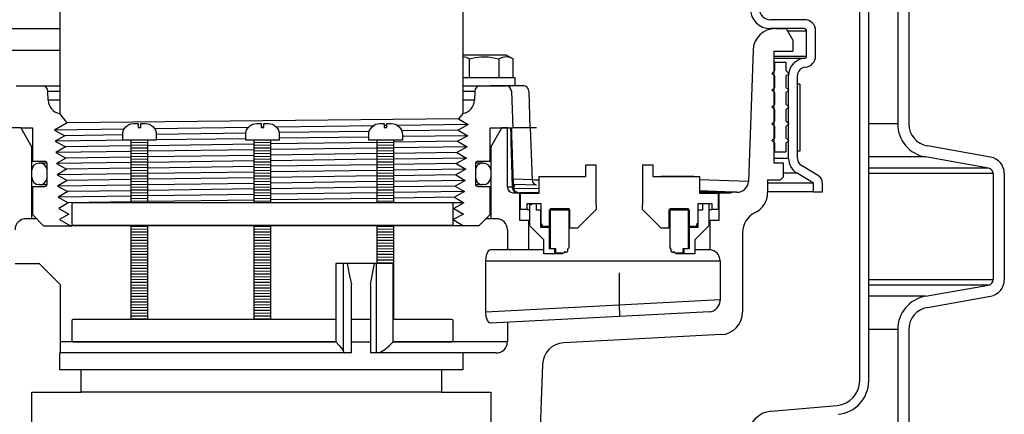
# Model space of a CAD drawing. Extents: x 2360 to 5106, y -824 to 622.
# Tile 24 of 124: x 3399.45 to 3410.44, y 487.89 to 492.29. Entities that reach past the tile are written whole.
import ezdxf

# ---------------------------------------------------------------- set-up
doc = ezdxf.new("R2010")
doc.units = 0
doc.header["$MEASUREMENT"] = 0
for name, color, linetype in [('GALV-4', 4, 'CONTINUOUS'), ('JACK-SCREW', 2, 'CONTINUOUS'), ('SPILL-BUCKET', 1, 'CONTINUOUS')]:
    doc.layers.add(name, color=color, linetype=linetype)

msp = doc.modelspace()

# ---------------------------------------------------------------- linework, layer by layer
at = {"layer": 'GALV-4'}
msp.add_line((3399.89886, 492.74322), (3399.89886, 491.24341), dxfattribs=at)
at = {"layer": 'GALV-4', "linetype": 'Continuous'}
for p, q in [((3404.39886, 492.74322), (3404.39886, 491.24341)), ((3399.89534, 491.24341), (3399.96379, 491.15975)), ((3404.35297, 491.18302), (3404.40237, 491.24341)), ((3399.98047, 491.13936), (3399.84095, 491.05846)), ((3399.96379, 491.15975), (3399.98047, 491.13936)), ((3404.45991, 491.12092), (3404.34573, 491.05846)), ((3404.35235, 491.18338), (3404.45991, 491.12092)), ((3399.84095, 491.05846), (3399.9553, 490.99601)), ((3399.9553, 490.99601), (3399.84791, 490.93355)), ((3404.45329, 490.99601), (3404.3391, 490.93355)), ((3404.34573, 491.05846), (3404.45329, 490.99601)), ((3399.84791, 490.93355), (3399.96192, 490.87109)), ((3399.96192, 490.87109), (3399.85487, 490.80864)), ((3404.44633, 490.87109), (3404.33248, 490.80864)), ((3404.3391, 490.93355), (3404.44633, 490.87109)), ((3399.85487, 490.80864), (3399.96855, 490.74618)), ((3399.96855, 490.74618), (3399.86182, 490.68372)), ((3404.43937, 490.74618), (3404.32586, 490.68372)), ((3404.33248, 490.80864), (3404.43937, 490.74618)), ((3399.86182, 490.68372), (3399.97517, 490.62126)), ((3404.32586, 490.68372), (3404.43241, 490.62126)), ((3404.33858, 490.69072), (3404.32946, 490.68161)), ((3399.97517, 490.62126), (3399.86878, 490.55881)), ((3399.86878, 490.55881), (3399.98179, 490.49635)), ((3404.43241, 490.62126), (3404.31923, 490.55881)), ((3404.31923, 490.55881), (3404.42546, 490.49635)), ((3399.98179, 490.49635), (3399.87574, 490.43389)), ((3399.87574, 490.43389), (3399.98841, 490.37143)), ((3404.42546, 490.49635), (3404.31261, 490.43389)), ((3404.31261, 490.43389), (3404.4185, 490.37143)), ((3399.98841, 490.37143), (3399.88269, 490.30898)), ((3399.88269, 490.30898), (3399.99503, 490.24652)), ((3404.4185, 490.37143), (3404.30599, 490.30898)), ((3404.30599, 490.30898), (3404.41154, 490.24652)), ((3399.99503, 490.24652), (3399.88965, 490.18406)), ((3404.41154, 490.24652), (3404.29937, 490.18406)), ((3399.88965, 490.18406), (3400.00166, 490.1216)), ((3400.00166, 490.1216), (3399.89661, 490.05915)), ((3404.40459, 490.1216), (3404.29275, 490.05915)), ((3404.29937, 490.18406), (3404.40459, 490.1216)), ((3399.89661, 490.05915), (3400.01816, 489.99117)), ((3404.4069, 489.99117), (3400.01816, 489.99117)), ((3404.29275, 490.05915), (3404.4069, 489.99117))]:
    msp.add_line(p, q, dxfattribs=at)
at = {"layer": 'GALV-4', "color": 7, "linetype": 'Continuous'}
for p, q in [((3404.35235, 491.18338), (3399.98047, 491.13936)), ((3402.00451, 491.08772), (3400.95827, 491.07357)), ((3402.17855, 491.09007), (3402.1473, 491.08965)), ((3403.39741, 491.10655), (3402.31763, 491.09195)), ((3403.55185, 491.10864), (3403.5206, 491.10822)), ((3404.45991, 491.12092), (3403.67, 491.11024)), ((3400.61825, 491.06897), (3399.84095, 491.05846)), ((3400.60212, 491.00521), (3399.9553, 490.99601)), ((3401.97661, 491.02476), (3400.97709, 491.01054)), ((3403.35427, 491.04436), (3402.34838, 491.03005)), ((3403.34873, 490.98103), (3402.35042, 490.96749)), ((3404.34573, 491.05846), (3403.71647, 491.04951)), ((3404.45329, 490.99601), (3403.72373, 490.98611)), ((3400.69615, 490.94505), (3399.84791, 490.93355)), ((3400.69587, 490.88157), (3399.96192, 490.87109)), ((3402.06917, 490.90116), (3400.88337, 490.88424)), ((3401.97542, 490.9624), (3400.97712, 490.94886)), ((3403.44248, 490.92076), (3402.25667, 490.90384)), ((3403.44248, 490.85744), (3402.25667, 490.84131)), ((3404.3391, 490.93355), (3403.62998, 490.92343)), ((3404.44633, 490.87109), (3403.62998, 490.85999)), ((3400.69587, 490.82008), (3399.85487, 490.80864)), ((3400.69587, 490.75659), (3399.96855, 490.74618)), ((3402.06917, 490.83876), (3400.88337, 490.82263)), ((3402.06917, 490.77624), (3400.88337, 490.75927)), ((3403.44248, 490.7959), (3402.25667, 490.77893)), ((3404.33248, 490.80864), (3403.62998, 490.79858)), ((3404.43937, 490.74618), (3403.62998, 490.73513)), ((3400.69587, 490.6951), (3399.86182, 490.68372)), ((3402.06917, 490.71384), (3400.88337, 490.69766)), ((3402.06917, 490.65132), (3400.88337, 490.6343)), ((3403.44248, 490.73258), (3402.25667, 490.7164)), ((3403.44248, 490.67104), (3402.25667, 490.65402)), ((3404.32586, 490.68372), (3403.62998, 490.67373)), ((3400.69587, 490.57013), (3399.86878, 490.55881)), ((3400.69587, 490.63161), (3399.97517, 490.62126)), ((3402.06917, 490.58892), (3400.88337, 490.57269)), ((3402.06917, 490.52641), (3400.88337, 490.50933)), ((3403.44248, 490.60772), (3402.25667, 490.59149)), ((3403.44248, 490.54618), (3402.25667, 490.52911)), ((3404.43241, 490.62126), (3403.62998, 490.61028)), ((3404.31923, 490.55881), (3403.62998, 490.54888)), ((3400.69587, 490.44515), (3399.87574, 490.43389)), ((3400.69587, 490.50663), (3399.98179, 490.49635)), ((3402.06917, 490.464), (3400.88337, 490.44772)), ((3403.44248, 490.48285), (3402.25667, 490.46658)), ((3403.44248, 490.42132), (3402.25667, 490.4042)), ((3404.42546, 490.49635), (3403.62998, 490.48543)), ((3404.31261, 490.43389), (3403.62998, 490.42403)), ((3400.69587, 490.32017), (3399.88269, 490.30898)), ((3400.69587, 490.38165), (3399.98841, 490.37143)), ((3402.06917, 490.40149), (3400.88337, 490.38436)), ((3402.06917, 490.33908), (3400.88337, 490.32276)), ((3403.44248, 490.35799), (3402.25667, 490.34167)), ((3404.4185, 490.37143), (3403.62998, 490.36058)), ((3404.30599, 490.30898), (3403.62998, 490.29918)), ((3400.69587, 490.25667), (3399.99503, 490.24652)), ((3402.06917, 490.27657), (3400.88337, 490.25939)), ((3403.44248, 490.29647), (3402.25667, 490.27929)), ((3404.41154, 490.24652), (3404.28409, 490.24476))]:
    msp.add_line(p, q, dxfattribs=at)
at = {"layer": 'JACK-SCREW'}
for p, q in [((3400.69587, 490.24641), (3400.69587, 490.94505)), ((3400.88337, 490.24641), (3400.88337, 490.94505)), ((3402.06917, 490.24641), (3402.06917, 490.94505)), ((3402.25667, 490.24641), (3402.25667, 490.94505)), ((3403.44248, 490.24641), (3403.44248, 490.94505)), ((3403.62998, 490.24641), (3403.62998, 490.94505)), ((3400.69587, 488.94505), (3400.69587, 489.99641)), ((3400.88337, 488.94505), (3400.88337, 489.99641)), ((3402.06917, 488.94505), (3402.06917, 489.99641)), ((3402.25667, 488.94505), (3402.25667, 489.99641)), ((3403.44248, 489.56946), (3403.44248, 489.99641)), ((3403.62998, 488.94505), (3403.62998, 489.99641))]:
    msp.add_line(p, q, dxfattribs=at)
for points in [[(3400.97712, 491.00755), (3400.97712, 490.94505), (3400.60212, 490.94505), (3400.60212, 491.00755, -0.41421356), (3400.72712, 491.13255), (3400.774, 491.13255), (3400.774, 491.08568), (3400.80525, 491.08568), (3400.80525, 491.13255), (3400.85212, 491.13255, -0.41421356)], [(3402.35042, 491.00755), (3402.35042, 490.94505), (3401.97542, 490.94505), (3401.97542, 491.00755, -0.41421356), (3402.10042, 491.13255), (3402.1473, 491.13255), (3402.1473, 491.08568), (3402.17855, 491.08568), (3402.17855, 491.13255), (3402.22542, 491.13255, -0.41421356)], [(3403.72373, 491.00755), (3403.72373, 490.94505), (3403.34873, 490.94505), (3403.34873, 491.00755, -0.41421356), (3403.47373, 491.13255), (3403.5206, 491.13255), (3403.5206, 491.08568), (3403.55185, 491.08568), (3403.55185, 491.13255), (3403.59873, 491.13255, -0.41421356)]]:
    msp.add_lwpolyline(points, format="xyb", close=True, dxfattribs=at)
at = {"layer": 'JACK-SCREW', "color": 2, "linetype": 'Continuous'}
msp.add_lwpolyline([(3404.29275, 490.01203), (3404.29275, 490.23078, 0.41421356), (3404.27712, 490.24641), (3400.04873, 490.24641, 0.41421356), (3400.0331, 490.23078), (3400.0331, 490.01203, 0.41421356), (3400.04873, 489.99641), (3404.27712, 489.99641, 0.41421356)], format="xyb", close=True, dxfattribs=at)
for points in [[(3402.98042, 488.94505), (3400.04873, 488.94505, 0.41421356), (3400.0331, 488.92943), (3400.0331, 488.71068, 0.41421356), (3400.04873, 488.69505), (3402.98042, 488.69505)], [(3403.62024, 488.69505), (3404.27712, 488.69505, 0.41421356), (3404.29275, 488.71068), (3404.29275, 488.92943, 0.41421356), (3404.27712, 488.94505), (3403.62024, 488.94505)]]:
    msp.add_lwpolyline(points, format="xyb", dxfattribs=at)
for points in [[(3403.36888, 488.94505), (3403.15584, 488.94505)], [(3403.15584, 488.69505), (3403.36888, 488.69505)]]:
    msp.add_lwpolyline(points, dxfattribs=at)
at = {"layer": 'SPILL-BUCKET', "color": 1, "linetype": 'Continuous'}
for p, q in [((3408.82929, 488.25874), (3408.82929, 502.4563)), ((3408.92922, 488.25874), (3408.92922, 502.4563)), ((3409.25338, 492.83083), (3409.25338, 491.12735)), ((3409.37829, 492.83083), (3409.37829, 491.12735)), ((3408.21159, 492.29093), (3407.83247, 492.29093)), ((3408.21159, 492.191), (3407.83247, 492.191)), ((3408.23657, 491.88496), (3408.23657, 492.16602)), ((3408.3365, 491.88496), (3408.3365, 492.16602)), ((3407.87145, 491.94117), (3407.87145, 490.69203)), ((3408.03483, 490.74218), (3408.03483, 491.66701)), ((3408.13477, 490.74218), (3408.13477, 491.66701)), ((3410.28835, 490.75725), (3409.58474, 490.88131)), ((3410.26666, 490.63423), (3409.56305, 490.75829)), ((3405.77138, 490.54125), (3405.77138, 490.66885)), ((3405.77138, 490.66885), (3405.8863, 490.66885)), ((3405.8863, 490.22416), (3405.8863, 490.66885)), ((3406.40595, 490.66885), (3406.40595, 490.22416)), ((3406.40595, 490.66885), (3406.52087, 490.66885)), ((3406.52087, 490.66885), (3406.52087, 490.54125)), ((3407.87145, 490.69203), (3407.973, 490.69203)), ((3407.973, 490.69203), (3407.973, 490.53373)), ((3408.36888, 490.54932), (3408.18046, 490.66172)), ((3405.25174, 490.54125), (3405.77138, 490.54125)), ((3405.25174, 490.35407), (3405.25174, 490.54125)), ((3406.52087, 490.54125), (3407.04051, 490.54125)), ((3406.97806, 490.54144), (3406.61085, 490.54144)), ((3406.97806, 490.54144), (3407.00689, 490.54142)), ((3407.04051, 490.54125), (3407.04051, 490.35407)), ((3407.973, 490.53373), (3407.94393, 490.50465)), ((3408.31464, 490.46532), (3408.12926, 490.5759)), ((3410.31827, 490.57272), (3410.31827, 489.38819)), ((3410.44319, 490.57272), (3410.44319, 489.38819)), ((3407.80124, 490.50465), (3407.94393, 490.50465)), ((3407.80124, 490.50465), (3407.80124, 490.3615)), ((3408.31464, 490.36856), (3408.31464, 490.46532)), ((3408.41457, 490.36856), (3408.41457, 490.46887)), ((3405.04313, 490.1722), (3405.04313, 490.35407)), ((3405.04313, 490.35407), (3405.25174, 490.35407)), ((3405.25174, 490.35407), (3405.25174, 490.38171)), ((3407.04051, 490.38171), (3407.04051, 490.35407)), ((3407.04051, 490.35407), (3407.24912, 490.35407)), ((3407.24912, 490.35407), (3407.24912, 490.1722)), ((3408.31464, 490.36856), (3408.41457, 490.36856)), ((3405.11558, 490.23915), (3405.14756, 490.23915)), ((3405.11558, 490.1722), (3405.11558, 490.23915)), ((3405.14581, 489.98932), (3405.14581, 490.23915)), ((3405.14581, 490.23915), (3405.21976, 490.23915)), ((3405.16255, 490.22416), (3405.14756, 490.23915)), ((3405.17754, 490.23915), (3405.16255, 490.22416)), ((3405.17754, 490.23915), (3405.27172, 490.23915)), ((3405.21976, 490.1642), (3405.21976, 490.23915)), ((3405.27172, 490.01439), (3405.27172, 490.23915)), ((3405.8863, 490.22416), (3405.8863, 490.1702)), ((3406.40595, 490.1702), (3406.40595, 490.22416)), ((3407.02053, 490.23915), (3407.02053, 490.01439)), ((3407.02053, 490.23915), (3407.11471, 490.23915)), ((3407.07249, 490.23915), (3407.14644, 490.23915)), ((3407.07249, 490.23915), (3407.07249, 490.1642)), ((3407.14469, 490.23915), (3407.17667, 490.23915)), ((3407.14644, 490.23915), (3407.14644, 489.98932)), ((3407.17667, 490.23915), (3407.17667, 490.1722)), ((3405.11558, 490.1722), (3405.04313, 490.1722)), ((3405.11558, 490.1722), (3405.12317, 490.1722)), ((3405.12317, 490.1722), (3405.14583, 490.1722)), ((3405.26922, 490.1642), (3405.21976, 490.1642)), ((3405.26922, 489.96933), (3405.26922, 490.1642)), ((3405.26985, 490.1642), (3405.26922, 490.1642)), ((3405.27172, 490.1642), (3405.26985, 490.1642)), ((3405.36566, 489.98133), (3405.36566, 490.1692)), ((3405.36566, 490.1692), (3405.592, 490.1692)), ((3405.37665, 489.7325), (3405.37665, 490.18419)), ((3405.37665, 490.18419), (3405.58401, 490.18419)), ((3405.58401, 489.74699), (3405.58401, 490.18419)), ((3405.592, 489.96434), (3405.592, 490.1692)), ((3405.8863, 490.1702), (3405.68044, 489.96434)), ((3406.61181, 489.96434), (3406.40595, 490.1702)), ((3406.70025, 490.1692), (3406.92659, 490.1692)), ((3406.70025, 490.1692), (3406.70025, 489.96434)), ((3406.70824, 490.18419), (3406.9156, 490.18419)), ((3406.70824, 490.18419), (3406.70824, 489.74699)), ((3406.9156, 490.18419), (3406.9156, 489.7325)), ((3406.92659, 490.1692), (3406.92659, 489.98133)), ((3407.0224, 490.1642), (3407.02052, 490.1642)), ((3407.02303, 490.1642), (3407.0224, 490.1642)), ((3407.07249, 490.1642), (3407.02303, 490.1642)), ((3407.02303, 490.1642), (3407.02303, 489.96933)), ((3407.14645, 490.1722), (3407.16909, 490.1722)), ((3407.16909, 490.1722), (3407.17667, 490.1722)), ((3407.24912, 490.1722), (3407.17667, 490.1722)), ((3405.30295, 489.83218), (3405.14581, 489.98932)), ((3405.28571, 490.00631), (3405.27172, 490.01439)), ((3405.28571, 489.98133), (3405.28571, 490.00631)), ((3405.36566, 489.98133), (3405.28571, 489.98133)), ((3405.36566, 489.98133), (3405.36841, 489.98133)), ((3405.36841, 489.98133), (3405.37666, 489.98133)), ((3406.91561, 489.98133), (3406.92384, 489.98133)), ((3406.92384, 489.98133), (3406.92659, 489.98133)), ((3407.00654, 489.98133), (3406.92659, 489.98133)), ((3407.14644, 489.98932), (3406.9893, 489.83218)), ((3407.02053, 490.01439), (3407.00654, 490.00631)), ((3407.00654, 490.00631), (3407.00654, 489.98133)), ((3405.36566, 489.96933), (3405.26922, 489.96933)), ((3405.36566, 489.7325), (3405.36566, 489.96933)), ((3405.36841, 489.96933), (3405.36566, 489.96933)), ((3405.37664, 489.96933), (3405.36841, 489.96933)), ((3405.68044, 489.96434), (3405.592, 489.96434)), ((3406.70025, 489.96434), (3406.61181, 489.96434)), ((3406.64186, 489.96434), (3406.62388, 489.96434)), ((3406.70025, 489.97132), (3406.69327, 489.96434)), ((3406.92384, 489.96933), (3406.91559, 489.96933)), ((3406.92659, 489.96933), (3406.92384, 489.96933)), ((3407.02303, 489.96933), (3406.92659, 489.96933)), ((3406.93623, 489.96933), (3406.92659, 489.96583)), ((3406.92659, 489.96933), (3406.92659, 489.7325)), ((3407.52019, 489.9122), (3407.52019, 489.02416)), ((3405.30295, 489.67703), (3405.30295, 489.83218)), ((3406.9893, 489.83218), (3406.9893, 489.67703)), ((3405.42762, 489.67703), (3405.30295, 489.67703)), ((3405.42762, 489.7325), (3405.36566, 489.7325)), ((3405.43761, 489.7325), (3405.37665, 489.7325)), ((3405.42762, 489.67703), (3405.42762, 489.7325)), ((3405.43754, 489.67703), (3405.42762, 489.67703)), ((3405.46704, 489.67703), (3405.43754, 489.67703)), ((3405.43761, 489.68453), (3405.43761, 489.7325)), ((3405.52155, 489.68453), (3405.43761, 489.68453)), ((3405.51531, 489.67703), (3405.46704, 489.67703)), ((3405.53865, 489.70163), (3405.52155, 489.68453)), ((3405.52155, 489.68453), (3405.52186, 489.68453)), ((3405.52186, 489.68453), (3405.5228, 489.68453)), ((3405.58401, 489.74699), (3405.56691, 489.72989)), ((3405.56723, 489.72989), (3405.56691, 489.72989)), ((3405.56816, 489.72989), (3405.56723, 489.72989)), ((3405.58432, 489.74699), (3405.58401, 489.74699)), ((3405.58526, 489.74699), (3405.58432, 489.74699)), ((3406.70793, 489.74699), (3406.70699, 489.74699)), ((3406.70824, 489.74699), (3406.70793, 489.74699)), ((3406.72534, 489.72989), (3406.70824, 489.74699)), ((3406.72502, 489.72989), (3406.72408, 489.72989)), ((3406.72534, 489.72989), (3406.72502, 489.72989)), ((3406.7707, 489.68453), (3406.7536, 489.70163)), ((3406.76945, 489.68453), (3406.77039, 489.68453)), ((3406.77039, 489.68453), (3406.7707, 489.68453)), ((3406.85464, 489.68453), (3406.7707, 489.68453)), ((3406.82519, 489.67703), (3406.77691, 489.67703)), ((3406.85471, 489.67703), (3406.82519, 489.67703)), ((3406.9156, 489.7325), (3406.85464, 489.7325)), ((3406.85464, 489.7325), (3406.85464, 489.68453)), ((3406.86463, 489.67703), (3406.85471, 489.67703)), ((3406.86463, 489.7325), (3406.86463, 489.67703)), ((3406.92659, 489.7325), (3406.86463, 489.7325)), ((3406.9893, 489.67703), (3406.86463, 489.67703)), ((3406.98931, 489.72354), (3407.04802, 489.72354)), ((3409.56305, 489.20262), (3410.26666, 489.32668)), ((3409.58474, 489.0796), (3410.28835, 489.20367)), ((3407.28343, 488.77467), (3405.52472, 488.6825)), ((3409.25338, 488.83357), (3409.25338, 487.62974)), ((3409.37829, 488.83357), (3409.37829, 487.62974)), ((3405.28812, 488.44173), (3405.18131, 485.38316)), ((3399.58811, 488.13128), (3400.13723, 488.13128)), ((3399.58811, 486.92367), (3399.58811, 488.13128)), ((3404.16048, 488.13128), (3404.70961, 488.13128)), ((3404.70961, 488.13128), (3404.70961, 486.92367)), ((3407.84241, 487.92058), (3408.57843, 487.98498))]:
    msp.add_line(p, q, dxfattribs=at)
at = {"layer": 'SPILL-BUCKET', "color": 7, "linetype": 'Continuous'}
for p, q in [((3398.73421, 492.191), (3399.89886, 492.191)), ((3398.73421, 491.9499), (3399.89886, 491.94989)), ((3407.87781, 491.81626), (3407.87143, 491.81626)), ((3407.87994, 491.81626), (3407.87781, 491.81626)), ((3407.87994, 491.81626), (3408.00485, 491.81626)), ((3407.87994, 491.72257), (3407.87994, 491.81626)), ((3408.00485, 491.81626), (3408.00485, 491.72257)), ((3407.84871, 491.69134), (3407.87994, 491.72257)), ((3407.87994, 491.66012), (3407.84871, 491.69134)), ((3407.87781, 491.72257), (3407.87143, 491.72257)), ((3407.87781, 491.66012), (3407.87143, 491.66012)), ((3407.87994, 491.72257), (3407.87781, 491.72257)), ((3407.87994, 491.66012), (3407.87781, 491.66012)), ((3407.87994, 491.5352), (3407.87994, 491.66012)), ((3408.00485, 491.72257), (3408.03608, 491.69134)), ((3408.03608, 491.69134), (3408.00485, 491.66012)), ((3408.00485, 491.66012), (3408.00485, 491.5352)), ((3407.84871, 491.50397), (3407.87994, 491.5352)), ((3407.87781, 491.5352), (3407.87143, 491.5352)), ((3407.87994, 491.5352), (3407.87781, 491.5352)), ((3408.00485, 491.5352), (3408.03608, 491.50397)), ((3408.15975, 491.57086), (3408.13477, 491.57086)), ((3408.13477, 490.82137), (3408.13477, 491.57086)), ((3408.15975, 491.57086), (3408.15975, 490.82137)), ((3399.76668, 491.49232), (3399.89886, 491.49232)), ((3404.39886, 491.49232), (3404.53104, 491.49232)), ((3407.87994, 491.47274), (3407.84871, 491.50397)), ((3407.87781, 491.47274), (3407.87143, 491.47274)), ((3407.87994, 491.47274), (3407.87781, 491.47274)), ((3407.87994, 491.34783), (3407.87994, 491.47274)), ((3408.03608, 491.50397), (3408.00485, 491.47274)), ((3408.00485, 491.47274), (3408.00485, 491.34783)), ((3399.89886, 491.39101), (3399.77022, 491.39101)), ((3404.5275, 491.39101), (3404.39886, 491.39101)), ((3407.84871, 491.3166), (3407.87994, 491.34783)), ((3407.87994, 491.28537), (3407.84871, 491.3166)), ((3407.87781, 491.34783), (3407.87143, 491.34783)), ((3407.87994, 491.34783), (3407.87781, 491.34783)), ((3408.00485, 491.34783), (3408.03608, 491.3166)), ((3408.03608, 491.3166), (3408.00485, 491.28537)), ((3407.87781, 491.28537), (3407.87143, 491.28537)), ((3407.87994, 491.28537), (3407.87781, 491.28537)), ((3407.87994, 491.16046), (3407.87994, 491.28537)), ((3408.00485, 491.28537), (3408.00485, 491.16046)), ((3407.84871, 491.12923), (3407.87994, 491.16046)), ((3407.87994, 491.098), (3407.84871, 491.12923)), ((3407.87781, 491.16046), (3407.87143, 491.16046)), ((3407.87781, 491.098), (3407.87143, 491.098)), ((3407.87994, 491.16046), (3407.87781, 491.16046)), ((3407.87994, 491.098), (3407.87781, 491.098)), ((3407.87994, 490.97308), (3407.87994, 491.098)), ((3408.00485, 491.16046), (3408.03608, 491.12923)), ((3408.03608, 491.12923), (3408.00485, 491.098)), ((3408.00485, 491.098), (3408.00485, 490.97308)), ((3408.03062, 491.13469), (3408.03293, 491.12607)), ((3407.84871, 490.94186), (3407.87994, 490.97308)), ((3407.87781, 490.97308), (3407.87143, 490.97308)), ((3407.87994, 490.97308), (3407.87781, 490.97308)), ((3408.00485, 490.97308), (3408.03608, 490.94186)), ((3400.69587, 490.9243), (3400.88337, 490.92163)), ((3400.69587, 490.89305), (3400.88337, 490.89038)), ((3400.69587, 490.86179), (3400.88337, 490.85913)), ((3402.06917, 490.9243), (3402.25667, 490.92163)), ((3402.06917, 490.89305), (3402.25667, 490.89038)), ((3402.06917, 490.86179), (3402.25667, 490.85913)), ((3403.44248, 490.9243), (3403.62998, 490.92163)), ((3403.44248, 490.89305), (3403.62998, 490.89038)), ((3403.44248, 490.86179), (3403.62998, 490.85913)), ((3407.87994, 490.91063), (3407.84871, 490.94186)), ((3407.87781, 490.91063), (3407.87143, 490.91063)), ((3407.87994, 490.91063), (3407.87781, 490.91063)), ((3407.87994, 490.81694), (3407.87994, 490.91063)), ((3408.03608, 490.94186), (3408.00485, 490.91063)), ((3408.00485, 490.91063), (3408.00485, 490.81694)), ((3400.69587, 490.83054), (3400.88337, 490.82787)), ((3400.69587, 490.79929), (3400.88337, 490.79662)), ((3400.69587, 490.76803), (3400.88337, 490.76537)), ((3402.06917, 490.83054), (3402.25667, 490.82787)), ((3402.06917, 490.79929), (3402.25667, 490.79662)), ((3402.06917, 490.76803), (3402.25667, 490.76537)), ((3403.44248, 490.83054), (3403.62998, 490.82787)), ((3403.44248, 490.79929), (3403.62998, 490.79662)), ((3403.44248, 490.76803), (3403.62998, 490.76537)), ((3407.87781, 490.81694), (3407.87143, 490.81694)), ((3407.87994, 490.81694), (3407.87781, 490.81694)), ((3407.87994, 490.81694), (3408.00485, 490.81694)), ((3408.15975, 490.82137), (3408.13477, 490.82137)), ((3399.66805, 490.68944), (3399.67805, 490.68944)), ((3399.687, 490.68944), (3399.67805, 490.68944)), ((3400.69587, 490.73678), (3400.88337, 490.73411)), ((3400.69587, 490.70553), (3400.88337, 490.70286)), ((3400.69587, 490.67428), (3400.88337, 490.67161)), ((3400.69587, 490.64302), (3400.88337, 490.64035)), ((3402.06917, 490.73678), (3402.25667, 490.73411)), ((3402.06917, 490.70553), (3402.25667, 490.70286)), ((3402.06917, 490.67428), (3402.25667, 490.67161)), ((3402.06917, 490.64302), (3402.25667, 490.64035)), ((3403.44248, 490.73678), (3403.62998, 490.73411)), ((3403.44248, 490.70553), (3403.62998, 490.70286)), ((3403.44248, 490.67428), (3403.62998, 490.67161)), ((3403.44248, 490.64302), (3403.62998, 490.64035)), ((3404.61967, 490.68944), (3404.6107, 490.68944)), ((3404.61967, 490.68944), (3404.62966, 490.68944)), ((3399.58811, 490.52955), (3399.58811, 490.60949)), ((3399.75799, 490.52955), (3399.75799, 490.60949)), ((3399.75799, 490.60949), (3399.75824, 490.60949)), ((3399.75824, 490.52955), (3399.75799, 490.52955)), ((3399.75824, 490.60949), (3399.759, 490.60949)), ((3399.75899, 490.52955), (3399.75824, 490.52955)), ((3400.69587, 490.61177), (3400.88337, 490.6091)), ((3400.69587, 490.58052), (3400.88337, 490.57785)), ((3400.69587, 490.54926), (3400.88337, 490.5466)), ((3402.06917, 490.61177), (3402.25667, 490.6091)), ((3402.06917, 490.58052), (3402.25667, 490.57785)), ((3402.06917, 490.54926), (3402.25667, 490.5466)), ((3403.44248, 490.61177), (3403.62998, 490.6091)), ((3403.44248, 490.58052), (3403.62998, 490.57785)), ((3403.44248, 490.54926), (3403.62998, 490.5466)), ((3404.53947, 490.52955), (3404.53872, 490.52955)), ((3404.53873, 490.60949), (3404.53948, 490.60949)), ((3404.53972, 490.52955), (3404.53947, 490.52955)), ((3404.53948, 490.60949), (3404.53972, 490.60949)), ((3404.53972, 490.60949), (3404.53972, 490.52955)), ((3404.70961, 490.60949), (3404.70961, 490.52955)), ((3399.67805, 490.44961), (3399.66805, 490.44961)), ((3400.69587, 490.51801), (3400.88337, 490.51534)), ((3400.69587, 490.48676), (3400.88337, 490.48409)), ((3400.69587, 490.4555), (3400.88337, 490.45284)), ((3400.69587, 490.42425), (3400.88337, 490.42158)), ((3402.06917, 490.51801), (3402.25667, 490.51534)), ((3402.06917, 490.48676), (3402.25667, 490.48409)), ((3402.06917, 490.4555), (3402.25667, 490.45284)), ((3402.06917, 490.42425), (3402.25667, 490.42158)), ((3403.44248, 490.51801), (3403.62998, 490.51534)), ((3403.44248, 490.48676), (3403.62998, 490.48409)), ((3403.44248, 490.4555), (3403.62998, 490.45284)), ((3403.44248, 490.42425), (3403.62998, 490.42158)), ((3404.58395, 490.44961), (3404.61072, 490.44961)), ((3404.61072, 490.44961), (3404.61967, 490.44961)), ((3404.62966, 490.44961), (3404.61967, 490.44961)), ((3400.69587, 490.393), (3400.88337, 490.39033)), ((3400.69587, 490.36174), (3400.88337, 490.35908)), ((3400.69587, 490.33049), (3400.88337, 490.32782)), ((3402.06917, 490.393), (3402.25667, 490.39033)), ((3402.06917, 490.36174), (3402.25667, 490.35908)), ((3402.06917, 490.33049), (3402.25667, 490.32782)), ((3403.44248, 490.393), (3403.62998, 490.39033)), ((3403.44248, 490.36174), (3403.62998, 490.35908)), ((3403.44248, 490.33049), (3403.62998, 490.32782)), ((3400.69587, 490.29924), (3400.88337, 490.29657)), ((3400.69587, 490.26798), (3400.88337, 490.26532)), ((3402.06917, 490.29924), (3402.25667, 490.29657)), ((3402.06917, 490.26798), (3402.25667, 490.26532)), ((3403.44248, 490.29924), (3403.62998, 490.29657)), ((3403.44248, 490.26798), (3403.62998, 490.26532)), ((3400.69587, 489.98671), (3400.88337, 489.98404)), ((3402.06917, 489.98671), (3402.25667, 489.98404)), ((3403.44248, 489.98671), (3403.62998, 489.98404)), ((3400.69587, 489.95545), (3400.88337, 489.95279)), ((3400.69587, 489.9242), (3400.88337, 489.92153)), ((3400.69587, 489.89295), (3400.88337, 489.89028)), ((3402.06917, 489.95545), (3402.25667, 489.95279)), ((3402.06917, 489.9242), (3402.25667, 489.92153)), ((3402.06917, 489.89295), (3402.25667, 489.89028)), ((3403.44248, 489.95545), (3403.62998, 489.95279)), ((3403.44248, 489.9242), (3403.62998, 489.92153)), ((3403.44248, 489.89295), (3403.62998, 489.89028)), ((3400.69587, 489.86169), (3400.88337, 489.85903)), ((3400.69587, 489.83044), (3400.88337, 489.82777)), ((3400.69587, 489.79919), (3400.88337, 489.79652)), ((3400.69587, 489.76793), (3400.88337, 489.76527)), ((3402.06917, 489.86169), (3402.25667, 489.85903)), ((3402.06917, 489.83044), (3402.25667, 489.82777)), ((3402.06917, 489.79919), (3402.25667, 489.79652)), ((3402.06917, 489.76793), (3402.25667, 489.76527)), ((3403.44248, 489.86169), (3403.62998, 489.85903)), ((3403.44248, 489.83044), (3403.62998, 489.82777)), ((3403.44248, 489.79919), (3403.62998, 489.79652)), ((3403.44248, 489.76793), (3403.62998, 489.76527)), ((3400.69587, 489.73668), (3400.88337, 489.73401)), ((3400.69587, 489.70543), (3400.88337, 489.70276)), ((3400.69587, 489.67417), (3400.88337, 489.67151)), ((3402.06917, 489.73668), (3402.25667, 489.73401)), ((3402.06917, 489.70543), (3402.25667, 489.70276)), ((3402.06917, 489.67417), (3402.25667, 489.67151)), ((3403.44248, 489.73668), (3403.62998, 489.73401)), ((3403.44248, 489.70543), (3403.62998, 489.70276)), ((3403.44248, 489.67417), (3403.62998, 489.67151)), ((3400.69587, 489.64292), (3400.88337, 489.64025)), ((3400.69587, 489.61167), (3400.88337, 489.609)), ((3400.69587, 489.58041), (3400.88337, 489.57775)), ((3400.69587, 489.54916), (3400.88337, 489.54649)), ((3402.06917, 489.64292), (3402.25667, 489.64025)), ((3402.06917, 489.61167), (3402.25667, 489.609)), ((3402.06917, 489.58041), (3402.25667, 489.57775)), ((3402.06917, 489.54916), (3402.25667, 489.54649)), ((3403.44248, 489.64292), (3403.62998, 489.64025)), ((3403.44248, 489.61167), (3403.62998, 489.609)), ((3403.44248, 489.58041), (3403.62998, 489.57775)), ((3403.62024, 489.54663), (3403.62998, 489.54649)), ((3400.69587, 489.51791), (3400.88337, 489.51524)), ((3400.69587, 489.48666), (3400.88337, 489.48399)), ((3400.69587, 489.4554), (3400.88337, 489.45273)), ((3402.06917, 489.51791), (3402.25667, 489.51524)), ((3402.06917, 489.48666), (3402.25667, 489.48399)), ((3402.06917, 489.4554), (3402.25667, 489.45273)), ((3403.62024, 489.51538), (3403.62998, 489.51524)), ((3403.62024, 489.48413), (3403.62998, 489.48399)), ((3403.62024, 489.45287), (3403.62998, 489.45273)), ((3400.69587, 489.42415), (3400.88337, 489.42148)), ((3400.69587, 489.3929), (3400.88337, 489.39023)), ((3400.69587, 489.36164), (3400.88337, 489.35898)), ((3400.69587, 489.33039), (3400.88337, 489.32772)), ((3402.06917, 489.42415), (3402.25667, 489.42148)), ((3402.06917, 489.3929), (3402.25667, 489.39023)), ((3402.06917, 489.36164), (3402.25667, 489.35898)), ((3402.06917, 489.33039), (3402.25667, 489.32772)), ((3403.62024, 489.42162), (3403.62998, 489.42148)), ((3403.62024, 489.39037), (3403.62998, 489.39023)), ((3403.62024, 489.35911), (3403.62998, 489.35898)), ((3403.62024, 489.32786), (3403.62998, 489.32772)), ((3400.69587, 489.29914), (3400.88337, 489.29647)), ((3400.69587, 489.26788), (3400.88337, 489.26522)), ((3400.69587, 489.23663), (3400.88337, 489.23396)), ((3402.06917, 489.29914), (3402.25667, 489.29647)), ((3402.06917, 489.26788), (3402.25667, 489.26522)), ((3402.06917, 489.23663), (3402.25667, 489.23396)), ((3403.62024, 489.29661), (3403.62998, 489.29647)), ((3403.62024, 489.26535), (3403.62998, 489.26522)), ((3403.62024, 489.2341), (3403.62998, 489.23396)), ((3400.69587, 489.20538), (3400.88337, 489.20271)), ((3400.69587, 489.17412), (3400.88337, 489.17146)), ((3400.69587, 489.14287), (3400.88337, 489.1402)), ((3400.69587, 489.11162), (3400.88337, 489.10895)), ((3402.06917, 489.20538), (3402.25667, 489.20271)), ((3402.06917, 489.17412), (3402.25667, 489.17146)), ((3402.06917, 489.14287), (3402.25667, 489.1402)), ((3402.06917, 489.11162), (3402.25667, 489.10895)), ((3403.62024, 489.20285), (3403.62998, 489.20271)), ((3403.62024, 489.17159), (3403.62998, 489.17146)), ((3403.62024, 489.14034), (3403.62998, 489.1402)), ((3403.62024, 489.10909), (3403.62998, 489.10895)), ((3400.69587, 489.08036), (3400.88337, 489.0777)), ((3400.69587, 489.04911), (3400.88337, 489.04644)), ((3400.69587, 489.01786), (3400.88337, 489.01519)), ((3400.69587, 488.9866), (3400.88337, 488.98394)), ((3402.06917, 489.08036), (3402.25667, 489.0777)), ((3402.06917, 489.04911), (3402.25667, 489.04644)), ((3402.06917, 489.01786), (3402.25667, 489.01519)), ((3402.06917, 488.9866), (3402.25667, 488.98394)), ((3403.62024, 489.07784), (3403.62998, 489.0777)), ((3403.62024, 489.04658), (3403.62998, 489.04644)), ((3403.62024, 489.01533), (3403.62998, 489.01519)), ((3400.69587, 488.95535), (3400.88337, 488.95268)), ((3402.06917, 488.95535), (3402.25667, 488.95268)), ((3403.62024, 488.98408), (3403.62998, 488.98394)), ((3403.62024, 488.95282), (3403.62998, 488.95268))]:
    msp.add_line(p, q, dxfattribs=at)
at = {"layer": 'SPILL-BUCKET', "linetype": 'Continuous'}
for p, q in [((3407.88783, 492.191), (3408.00735, 492.191)), ((3408.00735, 492.191), (3408.0823, 492.06119)), ((3408.02191, 492.16602), (3408.08723, 492.16602)), ((3408.08723, 492.16602), (3408.14085, 492.16602)), ((3408.14085, 492.16602), (3408.18267, 492.16602)), ((3408.18267, 492.16602), (3408.21259, 492.16602)), ((3408.21259, 492.16602), (3408.23057, 492.16602)), ((3408.23057, 492.16602), (3408.23657, 492.16602)), ((3408.0823, 492.06119), (3408.0823, 491.94117)), ((3404.88663, 491.89636), (3404.39886, 491.89636)), ((3404.39886, 491.87816), (3404.39917, 491.8782)), ((3404.39917, 491.8782), (3404.43691, 491.87073)), ((3404.43691, 491.87073), (3404.47453, 491.85323)), ((3404.47453, 491.85323), (3404.5355, 491.86812)), ((3404.47453, 491.64654), (3404.47453, 491.85323)), ((3404.5355, 491.86812), (3404.59826, 491.87682)), ((3404.59826, 491.87682), (3404.6811, 491.87633)), ((3404.6811, 491.87633), (3404.76501, 491.86225)), ((3404.76501, 491.86225), (3404.78208, 491.85794)), ((3404.78208, 491.85794), (3404.79907, 491.85323)), ((3404.79907, 491.85323), (3404.84157, 491.87231)), ((3404.79907, 491.85323), (3404.79907, 491.64654)), ((3404.84157, 491.87231), (3404.88597, 491.8782)), ((3404.88597, 491.8782), (3404.92372, 491.87073)), ((3404.88663, 491.89636), (3404.96134, 491.85323)), ((3404.92372, 491.87073), (3404.96134, 491.85323)), ((3404.96134, 491.64654), (3404.96134, 491.85323)), ((3407.63816, 491.94989), (3407.587, 490.4851)), ((3407.87145, 491.94117), (3408.0823, 491.94117)), ((3407.87153, 491.86005), (3407.96163, 491.86005)), ((3407.87159, 491.88496), (3407.9677, 491.88496)), ((3407.96163, 491.86005), (3408.03822, 491.86005)), ((3407.9677, 491.88496), (3408.04943, 491.88496)), ((3408.03822, 491.86005), (3408.10113, 491.86005)), ((3408.04943, 491.88496), (3408.11658, 491.88496)), ((3408.10113, 491.86005), (3408.15021, 491.86005)), ((3408.11658, 491.88496), (3408.16898, 491.88496)), ((3408.15021, 491.86005), (3408.18535, 491.86005)), ((3408.16898, 491.88496), (3408.2065, 491.88496)), ((3408.18535, 491.86005), (3408.20647, 491.86005)), ((3408.20647, 491.86005), (3408.21352, 491.86005)), ((3408.2065, 491.88496), (3408.22905, 491.88496)), ((3408.22905, 491.88496), (3408.23657, 491.88496)), ((3404.39886, 491.64654), (3404.97807, 491.64654)), ((3404.97807, 491.64654), (3404.97807, 491.5526)), ((3399.41347, 491.5526), (3399.70426, 491.5526)), ((3399.70426, 491.5526), (3399.89886, 491.5526)), ((3404.39886, 491.5526), (3404.5875, 491.5526)), ((3404.59346, 491.5526), (3404.5875, 491.5526)), ((3404.59346, 491.5526), (3404.87949, 491.5526)), ((3404.71352, 491.5526), (3404.70678, 491.5526)), ((3404.7336, 491.5526), (3404.71352, 491.5526)), ((3404.76655, 491.5526), (3404.7336, 491.5526)), ((3404.8116, 491.5526), (3404.76655, 491.5526)), ((3405.08294, 491.5526), (3404.8116, 491.5526)), ((3405.108, 491.54459), (3405.08294, 491.5526)), ((3405.12664, 491.52262), (3405.108, 491.54459)), ((3405.13407, 491.49232), (3405.12664, 491.52262)), ((3399.77022, 491.39101), (3399.76668, 491.49232)), ((3404.53104, 491.49232), (3404.5275, 491.39101)), ((3404.94191, 491.49232), (3404.95616, 491.08417)), ((3405.13407, 491.49232), (3405.14574, 491.08417)), ((3399.89534, 491.24341), (3399.89886, 491.24341)), ((3404.39886, 491.24341), (3404.40237, 491.24341)), ((3399.46319, 491.08417), (3398.74058, 491.08417)), ((3399.46319, 491.08417), (3399.58811, 490.86781)), ((3399.46319, 491.08417), (3399.5946, 491.08417)), ((3399.5946, 491.08417), (3399.5946, 490.71118)), ((3404.70311, 490.71118), (3404.70311, 491.08417)), ((3404.70311, 491.08417), (3404.95616, 491.08417)), ((3404.70961, 490.86781), (3404.83452, 491.08417)), ((3404.89698, 491.08417), (3404.83452, 491.08417)), ((3404.89698, 490.42203), (3404.89698, 491.08417)), ((3404.93236, 491.08417), (3404.93439, 491.01171)), ((3404.93957, 491.08417), (3404.93971, 491.08012)), ((3404.93971, 491.08012), (3404.93985, 491.07606)), ((3404.93985, 491.07606), (3404.94081, 491.04747)), ((3405.15244, 491.08417), (3404.95617, 491.08417)), ((3405.19052, 491.08417), (3405.15244, 491.08417)), ((3405.17745, 490.50169), (3405.15244, 491.08417)), ((3405.22126, 491.08417), (3405.19052, 491.08417)), ((3404.93439, 491.01171), (3404.93642, 490.93923)), ((3404.94081, 491.04747), (3404.94177, 491.01887)), ((3404.94177, 491.01887), (3404.94276, 490.9895)), ((3404.94276, 490.9895), (3404.94375, 490.96013)), ((3399.58811, 490.86781), (3399.58973, 490.86781)), ((3399.58811, 490.06911), (3399.58811, 490.86781)), ((3399.58973, 490.86781), (3399.59461, 490.86781)), ((3404.70312, 490.86781), (3404.70799, 490.86781)), ((3404.70799, 490.86781), (3404.70961, 490.86781)), ((3404.70961, 490.86781), (3404.70961, 490.06911)), ((3404.93642, 490.93923), (3404.94371, 490.68073)), ((3404.94375, 490.96013), (3404.94477, 490.92989)), ((3404.94477, 490.92989), (3404.94579, 490.89965)), ((3404.94579, 490.89965), (3404.94684, 490.86845)), ((3404.94684, 490.86845), (3404.9479, 490.83725)), ((3404.9479, 490.83725), (3404.94899, 490.80495)), ((3404.94899, 490.80495), (3404.95009, 490.77265)), ((3404.95009, 490.77265), (3404.95122, 490.7391)), ((3399.5946, 490.71118), (3399.73111, 490.71118)), ((3399.71382, 490.68944), (3399.687, 490.68944)), ((3399.75829, 490.68944), (3399.71382, 490.68944)), ((3399.75899, 490.45625), (3399.75899, 490.68329)), ((3404.53872, 490.68329), (3404.53872, 490.45625)), ((3404.58387, 490.68944), (3404.53937, 490.68944)), ((3404.5666, 490.71118), (3404.70311, 490.71118)), ((3404.6107, 490.68944), (3404.58387, 490.68944)), ((3404.94371, 490.68073), (3404.95104, 490.42203)), ((3404.95122, 490.7391), (3404.95236, 490.70554)), ((3404.95236, 490.70554), (3404.95355, 490.6705)), ((3404.95355, 490.6705), (3404.95474, 490.63546)), ((3404.95474, 490.63546), (3404.95597, 490.59919)), ((3404.95597, 490.59919), (3404.9572, 490.56291)), ((3404.9572, 490.56291), (3404.95846, 490.52591)), ((3404.95846, 490.52591), (3404.95972, 490.48892)), ((3399.5946, 490.42837), (3399.5946, 490.11608)), ((3399.5946, 490.42837), (3399.73111, 490.42837)), ((3399.67805, 490.44961), (3399.687, 490.44961)), ((3399.687, 490.44961), (3399.71379, 490.44961)), ((3399.71379, 490.44961), (3399.75822, 490.44961)), ((3404.53955, 490.44961), (3404.58395, 490.44961)), ((3404.5666, 490.42837), (3404.70311, 490.42837)), ((3404.70311, 490.11608), (3404.70311, 490.42837)), ((3404.90303, 490.42203), (3404.89698, 490.42203)), ((3404.9211, 490.42203), (3404.90303, 490.42203)), ((3404.95104, 490.42203), (3404.9211, 490.42203)), ((3404.95572, 490.4215), (3404.95104, 490.42203)), ((3404.95905, 490.3908), (3404.95104, 490.42203)), ((3404.95911, 490.42098), (3404.95572, 490.4215)), ((3405.17745, 490.50169), (3404.95903, 490.50932)), ((3404.96099, 490.44807), (3404.95911, 490.42098)), ((3404.96773, 490.3902), (3404.95911, 490.42098)), ((3404.96057, 490.41373), (3404.95911, 490.42098)), ((3404.95972, 490.48892), (3404.96041, 490.46851)), ((3404.96041, 490.46851), (3404.96111, 490.44811)), ((3404.96078, 490.45764), (3404.96195, 490.45683)), ((3404.96699, 490.44238), (3404.9609, 490.45255)), ((3404.96195, 490.45683), (3404.96235, 490.45657)), ((3404.96235, 490.45657), (3404.96278, 490.45631)), ((3404.96278, 490.45631), (3404.9632, 490.45606)), ((3404.9632, 490.45606), (3404.96364, 490.4558)), ((3404.96364, 490.4558), (3404.9641, 490.45555)), ((3404.9641, 490.45555), (3404.96458, 490.45529)), ((3404.96458, 490.45529), (3404.96542, 490.45487)), ((3404.96542, 490.45487), (3404.9663, 490.45445)), ((3404.9663, 490.45445), (3404.96724, 490.45404)), ((3404.97545, 490.43382), (3404.96699, 490.44238)), ((3404.96716, 490.4129), (3404.97256, 490.42377)), ((3404.96724, 490.45404), (3404.96821, 490.45365)), ((3404.96821, 490.45365), (3404.96924, 490.45327)), ((3404.96924, 490.45327), (3404.97031, 490.45291)), ((3404.97031, 490.45291), (3404.97144, 490.45257)), ((3404.97144, 490.45257), (3404.97259, 490.45226)), ((3404.97256, 490.42377), (3404.97545, 490.43382)), ((3404.97259, 490.45226), (3404.9738, 490.45198)), ((3404.9738, 490.45198), (3404.97503, 490.45173)), ((3404.97503, 490.45173), (3404.9763, 490.45153)), ((3404.97545, 490.43382), (3404.97633, 490.43877)), ((3404.9763, 490.45153), (3404.97759, 490.45135)), ((3404.97633, 490.43877), (3404.97718, 490.44267)), ((3404.97718, 490.44267), (3404.97912, 490.44908)), ((3404.97759, 490.45135), (3404.9789, 490.45122)), ((3404.9789, 490.45122), (3404.98021, 490.45115)), ((3404.97912, 490.44908), (3404.98062, 490.45112)), ((3404.98021, 490.45115), (3404.98043, 490.45114)), ((3404.98043, 490.45114), (3404.98064, 490.45114)), ((3405.22125, 490.44272), (3404.98062, 490.45112)), ((3405.18371, 490.47417), (3405.17745, 490.50169)), ((3405.20202, 490.50075), (3405.17745, 490.50169)), ((3405.19941, 490.45315), (3405.18371, 490.47417)), ((3405.22126, 490.44303), (3405.19941, 490.45315)), ((3405.25174, 490.49886), (3405.20202, 490.50075)), ((3407.587, 490.4851), (3407.04051, 490.50374)), ((3404.98092, 490.36794), (3404.95905, 490.3908)), ((3404.95944, 490.35957), (3405.03539, 490.35957)), ((3404.9632, 490.40664), (3404.96057, 490.41373)), ((3404.9632, 490.40664), (3404.96716, 490.4129)), ((3404.97495, 490.38229), (3404.9632, 490.40664)), ((3405.25174, 490.40158), (3404.9632, 490.40664)), ((3404.99027, 490.36776), (3404.96773, 490.3902)), ((3404.99547, 490.36553), (3404.97495, 490.38229)), ((3405.01079, 490.35957), (3404.98092, 490.36794)), ((3405.02084, 490.35957), (3404.99027, 490.36776)), ((3405.02084, 490.35957), (3404.99547, 490.36553)), ((3405.03539, 490.04728), (3405.03539, 490.35957)), ((3405.03999, 490.35957), (3405.03539, 490.35957)), ((3405.25174, 490.35957), (3405.03999, 490.35957)), ((3407.41896, 490.36598), (3407.04051, 490.37919)), ((3407.403, 490.36269), (3407.04051, 490.36881)), ((3407.25226, 490.35957), (3407.04051, 490.35957)), ((3407.25687, 490.35957), (3407.25226, 490.35957)), ((3407.25687, 490.35957), (3407.38349, 490.35957)), ((3407.25687, 490.35957), (3407.25687, 490.04728)), ((3407.32181, 490.35957), (3407.3326, 490.36061)), ((3407.3326, 490.36061), (3407.34302, 490.36371)), ((3407.34302, 490.36371), (3407.35453, 490.36698)), ((3407.35453, 490.36698), (3407.36642, 490.36781)), ((3407.42325, 490.36583), (3407.41896, 490.36598)), ((3407.42467, 490.36578), (3407.42325, 490.36583)), ((3407.4578, 490.36462), (3407.42468, 490.36578)), ((3399.71952, 489.99117), (3399.5946, 490.11608)), ((3404.70311, 490.11608), (3404.5782, 489.99117)), ((3399.58811, 490.06911), (3399.52565, 490.06911)), ((3399.59407, 490.06911), (3399.58811, 490.06911)), ((3399.61192, 490.06911), (3399.59407, 490.06911)), ((3399.64157, 490.06911), (3399.61192, 490.06911)), ((3399.71952, 489.99117), (3400.0331, 489.99117)), ((3404.5782, 489.99117), (3404.4069, 489.99117)), ((3404.68578, 490.06911), (3404.6561, 490.06911)), ((3404.70364, 490.06911), (3404.68578, 490.06911)), ((3404.70961, 490.06911), (3404.70364, 490.06911)), ((3404.77206, 490.06911), (3404.70961, 490.06911)), ((3405.13682, 490.04728), (3405.03539, 490.04728)), ((3405.13682, 489.72394), (3405.13682, 490.04728)), ((3405.13906, 490.04728), (3405.13682, 490.04728)), ((3405.1458, 490.04728), (3405.13906, 490.04728)), ((3407.15318, 490.04728), (3407.14644, 490.04728)), ((3407.15543, 490.04728), (3407.15318, 490.04728)), ((3407.25687, 490.04728), (3407.15543, 490.04728)), ((3407.15543, 490.04728), (3407.15543, 489.72354)), ((3404.89698, 489.9442), (3404.89698, 489.72394)), ((3404.65925, 489.63777), (3404.66695, 489.67211)), ((3404.66695, 489.67211), (3404.6788, 489.69981)), ((3404.6788, 489.69981), (3404.69418, 489.7184)), ((3404.69418, 489.7184), (3404.70885, 489.72394)), ((3404.70885, 489.72394), (3405.30293, 489.72394)), ((3407.04802, 489.72354), (3407.09453, 489.72354)), ((3407.09453, 489.72354), (3407.12822, 489.72354)), ((3407.12822, 489.72354), (3407.14861, 489.72354)), ((3407.14861, 489.72354), (3407.15543, 489.72354)), ((3399.40074, 489.56946), (3399.66618, 489.56946)), ((3399.6671, 489.56946), (3399.66618, 489.56946)), ((3399.66988, 489.56946), (3399.6671, 489.56946)), ((3399.90238, 489.33524), (3399.66988, 489.56946)), ((3403.62024, 489.56946), (3402.98042, 489.56946)), ((3402.98042, 489.56946), (3402.98042, 488.69505)), ((3403.06564, 488.58559), (3403.06564, 489.56946)), ((3403.10643, 489.56946), (3403.13101, 489.45153)), ((3403.39081, 489.4521), (3403.41266, 489.56946)), ((3403.43034, 489.56946), (3403.43034, 488.57014)), ((3403.62024, 488.69505), (3403.62024, 489.56946)), ((3404.6565, 489.59902), (3404.65925, 489.63777)), ((3404.6565, 489.02501), (3404.6565, 489.59902)), ((3404.6565, 489.59902), (3407.27036, 489.59902)), ((3407.27036, 489.59902), (3407.27036, 489.15545)), ((3403.13101, 489.45153), (3403.15584, 489.33524)), ((3403.36888, 489.33524), (3403.39081, 489.4521)), ((3406.14612, 489.10307), (3406.14612, 489.46467)), ((3399.90238, 489.33524), (3399.90238, 488.57014)), ((3403.15584, 488.57014), (3403.15584, 489.33524)), ((3403.36888, 489.33524), (3403.36888, 488.57014)), ((3407.27036, 489.16199), (3404.6565, 489.02501)), ((3406.14815, 489.06453), (3406.14612, 489.10307)), ((3404.65717, 489.00575), (3404.6565, 489.02501)), ((3404.66305, 488.96643), (3404.65717, 489.00575)), ((3407.15198, 489.0307), (3404.70885, 488.90266)), ((3406.14997, 489.02975), (3406.14815, 489.06453)), ((3406.15141, 489.00216), (3406.14997, 489.02975)), ((3406.15234, 488.98444), (3406.15141, 489.00216)), ((3404.67507, 488.9321), (3404.66305, 488.96643)), ((3404.69134, 488.90966), (3404.67507, 488.9321)), ((3404.70885, 488.90266), (3404.69134, 488.90966)), ((3404.89698, 488.91252), (3404.89698, 488.69505)), ((3406.15266, 488.97833), (3406.15234, 488.98444)), ((3402.98042, 488.69505), (3399.9024, 488.69505)), ((3402.98042, 488.69505), (3402.98073, 488.69474)), ((3402.98073, 488.69474), (3403.0181, 488.65414)), ((3403.57869, 488.65191), (3403.61997, 488.69474)), ((3403.61997, 488.69474), (3403.62024, 488.69505)), ((3404.89698, 488.69505), (3403.62024, 488.69505)), ((3399.9004, 488.38277), (3399.9004, 488.57014)), ((3399.91547, 488.57014), (3399.90238, 488.57014)), ((3402.15522, 488.57014), (3399.91547, 488.57014)), ((3403.15584, 488.57014), (3402.15522, 488.57014)), ((3403.0181, 488.65414), (3403.03602, 488.63241)), ((3403.03602, 488.63241), (3403.05094, 488.61209)), ((3403.05094, 488.61209), (3403.06564, 488.58559)), ((3403.06564, 488.58559), (3403.06732, 488.58137)), ((3403.06732, 488.58137), (3403.06906, 488.57781)), ((3403.06906, 488.57781), (3403.07329, 488.57211)), ((3403.07329, 488.57211), (3403.07772, 488.57014)), ((3403.07772, 488.57014), (3403.07775, 488.57014)), ((3404.77206, 488.57014), (3403.36888, 488.57014)), ((3403.45766, 488.57014), (3403.49201, 488.58622)), ((3403.49201, 488.58622), (3403.52952, 488.61073)), ((3403.52952, 488.61073), (3403.5547, 488.6306)), ((3403.5547, 488.6306), (3403.57869, 488.65191)), ((3404.39732, 488.57014), (3404.39732, 488.38277)), ((3400.13723, 488.13128), (3400.13723, 488.38277)), ((3404.16048, 488.38277), (3404.16048, 488.13128))]:
    msp.add_line(p, q, dxfattribs=at)
at = {"layer": 'SPILL-BUCKET', "color": 7}
for p, q in [((3409.25338, 491.12735), (3408.92922, 491.12735)), ((3409.56305, 490.75829), (3408.92922, 490.75829)), ((3408.03484, 490.74218), (3407.87145, 490.74218)), ((3408.12926, 490.5759), (3407.973, 490.5759)), ((3410.26666, 490.63423), (3408.92922, 490.63423)), ((3410.31827, 490.57272), (3408.92922, 490.57272)), ((3408.31464, 490.46532), (3407.80124, 490.46532)), ((3408.31464, 490.36856), (3407.80124, 490.36856)), ((3410.31827, 489.38819), (3408.92922, 489.38819)), ((3410.26666, 489.32668), (3408.92922, 489.32668)), ((3409.56305, 489.20262), (3408.92922, 489.20262)), ((3409.25338, 488.83357), (3408.92922, 488.83357))]:
    msp.add_line(p, q, dxfattribs=at)
at = {"layer": 'SPILL-BUCKET'}
for p, q in [((3404.39732, 488.38277), (3399.9004, 488.38277)), ((3404.16048, 488.13128), (3400.13723, 488.13128))]:
    msp.add_line(p, q, dxfattribs=at)
at = {"layer": 'SPILL-BUCKET', "color": 1, "linetype": 'Continuous'}
for centre, radius, start, end in [((3407.83247, 492.41585), 0.22485, 180, 270), ((3407.83247, 492.41585), 0.12491, 180, 270), ((3408.21159, 492.16602), 0.12491, 0, 90), ((3408.21159, 492.16602), 0.02498, 0, 90), ((3408.22845, 491.66701), 0.19362, 94.424356, 180), ((3408.21159, 491.88496), 0.02498, 274.424356, 0), ((3408.21159, 491.88496), 0.12491, 274.424356, 0), ((3408.22845, 491.66701), 0.09369, 94.424356, 180), ((3409.62812, 491.12735), 0.37474, 180, 260), ((3409.62812, 491.12735), 0.24983, 180, 260.000001), ((3410.25582, 490.57272), 0.18737, 0, 80), ((3408.22845, 490.74218), 0.19362, 180, 239.183871), ((3408.22845, 490.74218), 0.09369, 180, 239.183869), ((3408.32089, 490.46887), 0.09369, 0, 59.183869), ((3410.25582, 490.57272), 0.06246, 0, 80.000001), ((3407.55141, 490.3615), 0.24983, 295.94448, 0), ((3407.77001, 489.9122), 0.24983, 115.94448, 180), ((3405.55278, 489.71576), 0.01999, 225, 45), ((3406.73947, 489.71576), 0.01999, 135, 315), ((3410.25582, 489.38819), 0.06246, 279.999999, 0), ((3410.25582, 489.38819), 0.18737, 280, 0), ((3409.62812, 488.83357), 0.37474, 100, 180), ((3407.27036, 489.02416), 0.24983, 273, 0), ((3409.62812, 488.83357), 0.24983, 99.999999, 180), ((3405.53779, 488.43301), 0.24983, 93, 178), ((3408.55448, 488.25874), 0.27481, 275, 0), ((3408.55448, 488.25874), 0.37474, 275, 0), ((3407.86745, 487.63437), 0.2873, 95, 260)]:
    msp.add_arc(centre, radius, start, end, dxfattribs=at)
at = {"layer": 'SPILL-BUCKET', "linetype": 'Continuous'}
for centre, radius, start, end in [((3407.88783, 491.94117), 0.24983, 90, 178), ((3399.70426, 491.49014), 0.06246, 2, 90), ((3404.59346, 491.49014), 0.06246, 90, 178), ((3404.87949, 491.49014), 0.06246, 2, 90), ((3399.92626, 491.39646), 0.15614, 182, 258.577269), ((3404.37145, 491.39646), 0.15614, 281.422731, 358), ((3399.73111, 490.68329), 0.02788, 0, 90), ((3404.5666, 490.68329), 0.02788, 90, 180), ((3399.73111, 490.45625), 0.02788, 270, 0), ((3404.5666, 490.45625), 0.02788, 180, 270), ((3404.95944, 490.42203), 0.06246, 180, 270), ((3407.46216, 490.48946), 0.12491, 268, 358), ((3407.38349, 490.42203), 0.06246, 270, 288.195914), ((3407.4225, 490.30336), 0.06246, 88, 108.195914), ((3399.52565, 489.9442), 0.12491, 90, 180), ((3404.77206, 489.9442), 0.12491, 0, 90), ((3407.14544, 489.59902), 0.12491, 0, 85.411434), ((3407.14544, 489.15545), 0.12491, 273, 0), ((3404.77206, 488.69505), 0.12491, 270, 0)]:
    msp.add_arc(centre, radius, start, end, dxfattribs=at)
at = {"layer": 'SPILL-BUCKET', "color": 7, "linetype": 'Continuous'}
for centre, start, end in [((3399.66805, 490.60949), 90, 180), ((3399.67805, 490.60949), 0, 90), ((3404.61967, 490.60949), 90, 180), ((3404.62966, 490.60949), 0, 90), ((3399.66805, 490.52955), 180, 270), ((3399.67805, 490.52955), 270, 0), ((3404.61967, 490.52955), 180, 270), ((3404.62966, 490.52955), 270, 0)]:
    msp.add_arc(centre, 0.07995, start, end, dxfattribs=at)

doc.saveas('drawing.dxf')
